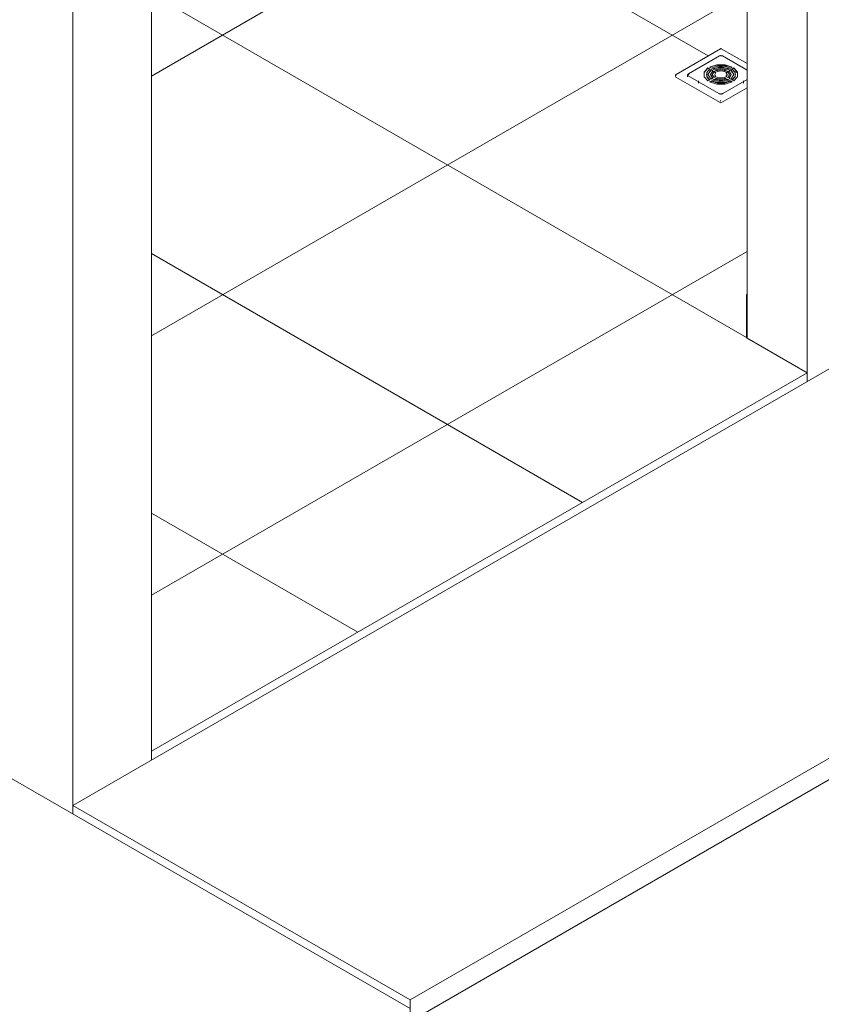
# Model space of a CAD drawing. Header units: metres. Extents: x 6.5 to 21.8, y 0.6 to 11.2.
# Tile 36 of 113: x 16.6 to 18.1, y 2.4 to 4.3. Entities that reach past the tile are written whole.
import ezdxf

# ---------------------------------------------------------------- set-up
doc = ezdxf.new("R2010")
doc.units = ezdxf.units.M
for name, color, linetype, lineweight in [('A-FLOR', 7, 'Continuous', 5), ('A-FLOR-PATT', 7, 'Continuous', 5), ('A-WALL', 7, 'Continuous', 5), ('A-WALL-PATT', 7, 'Continuous', 5), ('I-WALL', 7, 'Continuous', 5), ('P-SANR-FIXT', 7, 'Continuous', 5)]:
    doc.layers.add(name, color=color, linetype=linetype, lineweight=lineweight)

# ---------------------------------------------------------------- blocks, each defined once
blk = doc.blocks.new('GRELHA QUADRADA AÇO INOX ROTATIVO - Floor-Drain_589_04_909-2021493-ISO_02')
at = {"layer": 'P-SANR-FIXT'}
for p, q in [((17.9444, 4.2459), (17.8606, 4.1975)), ((17.9461, 4.246), (17.9454, 4.2458)), ((17.9949, 4.2179), (17.9461, 4.246)), ((17.9426, 4.2322), (17.8843, 4.1985)), ((17.9949, 4.2052), (17.9482, 4.2322)), ((17.9138, 4.2011), (17.921, 4.209)), ((17.9209, 4.197), (17.9267, 4.2057)), ((17.921, 4.209), (17.921, 4.2098)), ((17.9246, 4.2078), (17.921, 4.2098)), ((17.921, 4.209), (17.9241, 4.2072)), ((17.9239, 4.2114), (17.9274, 4.2094)), ((17.9267, 4.2057), (17.9267, 4.2065)), ((17.9303, 4.2045), (17.9267, 4.2065)), ((17.9267, 4.2057), (17.9299, 4.2039)), ((17.9289, 4.197), (17.9324, 4.2024)), ((17.9295, 4.2082), (17.9331, 4.2061)), ((17.9324, 4.2024), (17.9324, 4.2033)), ((17.936, 4.2012), (17.9324, 4.2033)), ((17.9324, 4.2024), (17.9356, 4.2006)), ((17.9352, 4.2049), (17.9388, 4.2028)), ((17.952, 4.2028), (17.9556, 4.2049)), ((17.9584, 4.2033), (17.9548, 4.2012)), ((17.9552, 4.2006), (17.9584, 4.2024)), ((17.9577, 4.2061), (17.9613, 4.2082)), ((17.9584, 4.2024), (17.9584, 4.2033)), ((17.9584, 4.2024), (17.9619, 4.197)), ((17.9641, 4.2065), (17.9605, 4.2045)), ((17.9609, 4.2039), (17.9641, 4.2057)), ((17.9634, 4.2094), (17.9669, 4.2114)), ((17.9641, 4.2057), (17.9641, 4.2065)), ((17.9641, 4.2057), (17.9699, 4.197)), ((17.9698, 4.2098), (17.9662, 4.2078)), ((17.9667, 4.2072), (17.9698, 4.209)), ((17.9698, 4.209), (17.9698, 4.2098)), ((17.9698, 4.209), (17.977, 4.2011)), ((17.8596, 4.1958), (17.8596, 4.1933)), ((17.8596, 4.1933), (17.8602, 4.1925)), ((17.8602, 4.1925), (17.944, 4.1441)), ((17.8826, 4.1958), (17.8826, 4.1928)), ((17.9417, 4.1613), (17.8833, 4.195)), ((17.9029, 4.1851), (17.9029, 4.1811)), ((17.9179, 4.1974), (17.9179, 4.1966)), ((17.921, 4.185), (17.9246, 4.187)), ((17.9274, 4.1854), (17.9239, 4.1833)), ((17.9248, 4.183), (17.9274, 4.1846)), ((17.9259, 4.1974), (17.9259, 4.1966)), ((17.9259, 4.1966), (17.9296, 4.19)), ((17.9267, 4.1882), (17.9303, 4.1903)), ((17.9274, 4.1854), (17.9274, 4.1846)), ((17.9331, 4.1887), (17.9295, 4.1866)), ((17.9306, 4.1864), (17.9331, 4.1878)), ((17.9324, 4.1915), (17.936, 4.1936)), ((17.9331, 4.1887), (17.9331, 4.1878)), ((17.9339, 4.1974), (17.9339, 4.1966)), ((17.9339, 4.1966), (17.9354, 4.1933)), ((17.9388, 4.1919), (17.9352, 4.1899)), ((17.9363, 4.1897), (17.9388, 4.1911)), ((17.9388, 4.1919), (17.9388, 4.1911)), ((17.9949, 4.1877), (17.9491, 4.1613)), ((17.952, 4.1911), (17.952, 4.1919)), ((17.9556, 4.1899), (17.952, 4.1919)), ((17.952, 4.1911), (17.9545, 4.1897)), ((17.9548, 4.1936), (17.9584, 4.1915)), ((17.9554, 4.1933), (17.9569, 4.1966)), ((17.9569, 4.1966), (17.9569, 4.1974)), ((17.9577, 4.1878), (17.9577, 4.1887)), ((17.9613, 4.1866), (17.9577, 4.1887)), ((17.9577, 4.1878), (17.9602, 4.1864)), ((17.9605, 4.1903), (17.9641, 4.1882)), ((17.9612, 4.19), (17.9649, 4.1966)), ((17.9634, 4.1846), (17.9634, 4.1854)), ((17.9669, 4.1833), (17.9634, 4.1854)), ((17.9634, 4.1846), (17.966, 4.183)), ((17.9649, 4.1966), (17.9649, 4.1974)), ((17.9662, 4.187), (17.9698, 4.185)), ((17.9729, 4.1966), (17.9729, 4.1974)), ((17.9879, 4.1811), (17.9879, 4.1851)), ((17.9468, 4.1441), (17.9949, 4.1719)), ((17.944, 4.1466), (17.9447, 4.1478)), ((17.9447, 4.1478), (17.9454, 4.149))]:
    blk.add_line(p, q, dxfattribs=at)
for points in [[(17.9444, 4.2459, 0), (17.9445, 4.2459, 0), (17.9447, 4.246, 0), (17.9449, 4.2461, 0), (17.945, 4.2461, 0), (17.9452, 4.2461, 0), (17.9454, 4.2461, 0), (17.9455, 4.2461, 0), (17.9457, 4.2461, 0), (17.9458, 4.2461, 0), (17.946, 4.246, 0), (17.946, 4.246, 0)], [(17.9482, 4.2322, 0), (17.948, 4.2323, 0), (17.9479, 4.2323, 0), (17.9478, 4.2324, 0), (17.9476, 4.2324, 0), (17.9475, 4.2325, 0), (17.9474, 4.2326, 0), (17.9472, 4.2326, 0), (17.9471, 4.2326, 0), (17.9469, 4.2327, 0), (17.9468, 4.2327, 0), (17.9467, 4.2327, 0), (17.9465, 4.2328, 0), (17.9464, 4.2328, 0), (17.9462, 4.2328, 0), (17.9461, 4.2328, 0), (17.9459, 4.2329, 0), (17.9458, 4.2329, 0), (17.9456, 4.2329, 0), (17.9455, 4.2329, 0), (17.9453, 4.2329, 0), (17.9452, 4.2329, 0), (17.9451, 4.2329, 0), (17.9449, 4.2329, 0), (17.9448, 4.2328, 0), (17.9446, 4.2328, 0), (17.9445, 4.2328, 0), (17.9443, 4.2328, 0), (17.9442, 4.2328, 0), (17.944, 4.2327, 0), (17.9439, 4.2327, 0), (17.9438, 4.2327, 0), (17.9436, 4.2326, 0), (17.9435, 4.2326, 0), (17.9433, 4.2325, 0), (17.9432, 4.2325, 0), (17.9431, 4.2324, 0), (17.9429, 4.2323, 0), (17.9428, 4.2323, 0), (17.9427, 4.2322, 0), (17.9426, 4.2322, 0)], [(17.921, 4.2098, 0), (17.9138, 4.2019, 0), (17.9138, 4.1929, 0), (17.921, 4.185, 0)], [(17.9246, 4.187, 0), (17.9187, 4.1936, 0), (17.9187, 4.2011, 0), (17.9246, 4.2078, 0)], [(17.9267, 4.2065, 0), (17.9209, 4.1974, 0), (17.9267, 4.1882, 0)], [(17.9669, 4.2114, 0), (17.9532, 4.2156, 0), (17.9376, 4.2156, 0), (17.9239, 4.2114, 0)], [(17.9247, 4.211, 0), (17.9376, 4.2148, 0), (17.9532, 4.2148, 0), (17.9661, 4.211, 0)], [(17.9303, 4.1903, 0), (17.9259, 4.1974, 0), (17.9303, 4.2045, 0)], [(17.9274, 4.2094, 0), (17.9389, 4.2128, 0), (17.9519, 4.2128, 0), (17.9634, 4.2094, 0)], [(17.9324, 4.2033, 0), (17.9289, 4.1974, 0), (17.9324, 4.1915, 0)], [(17.9613, 4.2082, 0), (17.9454, 4.2115, 0), (17.9295, 4.2082, 0)], [(17.9304, 4.2078, 0), (17.9454, 4.2107, 0), (17.9604, 4.2078, 0)], [(17.9331, 4.2061, 0), (17.9454, 4.2086, 0), (17.9577, 4.2061, 0)], [(17.936, 4.1936, 0), (17.9339, 4.1974, 0), (17.936, 4.2012, 0)], [(17.9556, 4.2049, 0), (17.9454, 4.2069, 0), (17.9352, 4.2049, 0)], [(17.9361, 4.2045, 0), (17.9454, 4.2061, 0), (17.9547, 4.2045, 0)], [(17.9388, 4.2028, 0), (17.9454, 4.204, 0), (17.952, 4.2028, 0)], [(17.9548, 4.2012, 0), (17.9569, 4.1974, 0), (17.9548, 4.1936, 0)], [(17.9584, 4.1915, 0), (17.9619, 4.1974, 0), (17.9584, 4.2033, 0)], [(17.9605, 4.2045, 0), (17.9649, 4.1974, 0), (17.9605, 4.1903, 0)], [(17.9641, 4.1882, 0), (17.9699, 4.1974, 0), (17.9641, 4.2065, 0)], [(17.9662, 4.2078, 0), (17.9721, 4.2011, 0), (17.9721, 4.1936, 0), (17.9662, 4.187, 0)], [(17.9698, 4.185, 0), (17.977, 4.1929, 0), (17.977, 4.2019, 0), (17.9698, 4.2098, 0)], [(17.8606, 4.1975, 0), (17.8605, 4.1974, 0), (17.8605, 4.1974, 0), (17.8604, 4.1974, 0), (17.8604, 4.1973, 0), (17.8603, 4.1973, 0), (17.8602, 4.1972, 0), (17.8602, 4.1972, 0), (17.8601, 4.1971, 0), (17.8601, 4.197, 0), (17.86, 4.197, 0), (17.86, 4.1969, 0), (17.8599, 4.1969, 0), (17.8599, 4.1968, 0), (17.8599, 4.1967, 0), (17.8598, 4.1967, 0), (17.8598, 4.1966, 0), (17.8598, 4.1965, 0), (17.8597, 4.1965, 0), (17.8597, 4.1964, 0), (17.8597, 4.1963, 0), (17.8597, 4.1962, 0), (17.8597, 4.1962, 0), (17.8596, 4.1961, 0), (17.8596, 4.196, 0), (17.8596, 4.1959, 0), (17.8596, 4.1959, 0), (17.8596, 4.1958, 0), (17.8596, 4.1958, 0)], [(17.8616, 4.1974, 0), (17.8603, 4.1965, 0), (17.8602, 4.1949, 0)], [(17.8821, 4.1966, 0), (17.8821, 4.1965, 0), (17.8821, 4.1964, 0), (17.8821, 4.1964, 0), (17.8821, 4.1963, 0), (17.8821, 4.1962, 0), (17.8822, 4.1961, 0), (17.8822, 4.1961, 0), (17.8822, 4.196, 0), (17.8823, 4.1959, 0), (17.8823, 4.1958, 0), (17.8824, 4.1957, 0), (17.8825, 4.1956, 0), (17.8826, 4.1956, 0), (17.8827, 4.1955, 0), (17.8828, 4.1954, 0), (17.8829, 4.1953, 0), (17.883, 4.1952, 0), (17.8831, 4.1951, 0), (17.8832, 4.195, 0), (17.8833, 4.195, 0)], [(17.8826, 4.1958, 0), (17.8826, 4.1959, 0), (17.8826, 4.1961, 0), (17.8826, 4.1963, 0), (17.8827, 4.1965, 0), (17.8827, 4.1967, 0), (17.8828, 4.1969, 0), (17.8829, 4.197, 0), (17.883, 4.1972, 0), (17.883, 4.1974, 0), (17.8831, 4.1975, 0), (17.8833, 4.1976, 0), (17.8834, 4.1978, 0), (17.8835, 4.1979, 0), (17.8836, 4.198, 0), (17.8837, 4.1981, 0), (17.8838, 4.1982, 0), (17.884, 4.1983, 0), (17.8841, 4.1984, 0), (17.8842, 4.1985, 0), (17.8843, 4.1985, 0)], [(17.8836, 4.1958, 0), (17.8836, 4.1959, 0), (17.8836, 4.196, 0), (17.8836, 4.1961, 0), (17.8836, 4.1963, 0), (17.8837, 4.1964, 0), (17.8837, 4.1965, 0), (17.8838, 4.1966, 0), (17.8838, 4.1967, 0), (17.8839, 4.1968, 0), (17.884, 4.1969, 0), (17.884, 4.197, 0), (17.8841, 4.1971, 0), (17.8842, 4.1972, 0), (17.8843, 4.1973, 0), (17.8844, 4.1973, 0), (17.8844, 4.1974, 0), (17.8845, 4.1975, 0), (17.8846, 4.1975, 0), (17.8847, 4.1976, 0), (17.8848, 4.1976, 0)], [(17.9187, 4.2003, 0), (17.9187, 4.1928, 0), (17.9239, 4.1867, 0)], [(17.9239, 4.1833, 0), (17.9376, 4.1792, 0), (17.9532, 4.1792, 0), (17.9669, 4.1833, 0)], [(17.9634, 4.1854, 0), (17.9519, 4.182, 0), (17.9389, 4.182, 0), (17.9274, 4.1854, 0)], [(17.9274, 4.1846, 0), (17.9389, 4.1811, 0), (17.9519, 4.1811, 0), (17.9634, 4.1846, 0)], [(17.9295, 4.1866, 0), (17.9454, 4.1832, 0), (17.9613, 4.1866, 0)], [(17.9577, 4.1887, 0), (17.9454, 4.1861, 0), (17.9331, 4.1887, 0)], [(17.9331, 4.1878, 0), (17.9454, 4.1853, 0), (17.9577, 4.1878, 0)], [(17.9352, 4.1899, 0), (17.9454, 4.1879, 0), (17.9556, 4.1899, 0)], [(17.952, 4.1919, 0), (17.9454, 4.1907, 0), (17.9388, 4.1919, 0)], [(17.9388, 4.1911, 0), (17.9454, 4.1899, 0), (17.952, 4.1911, 0)], [(17.9669, 4.1867, 0), (17.9721, 4.1928, 0), (17.9721, 4.2003, 0)], [(17.9491, 4.1613, 0), (17.949, 4.1612, 0), (17.9488, 4.1611, 0), (17.9487, 4.1611, 0), (17.9485, 4.161, 0), (17.9484, 4.1609, 0), (17.9482, 4.1609, 0), (17.948, 4.1608, 0), (17.9478, 4.1608, 0), (17.9476, 4.1607, 0), (17.9474, 4.1607, 0), (17.9472, 4.1606, 0), (17.947, 4.1606, 0), (17.9468, 4.1605, 0), (17.9466, 4.1605, 0), (17.9464, 4.1605, 0), (17.9462, 4.1605, 0), (17.946, 4.1604, 0), (17.9458, 4.1604, 0), (17.9455, 4.1604, 0), (17.9453, 4.1604, 0), (17.9451, 4.1604, 0), (17.9449, 4.1604, 0), (17.9447, 4.1605, 0), (17.9445, 4.1605, 0), (17.9442, 4.1605, 0), (17.944, 4.1605, 0), (17.9438, 4.1606, 0), (17.9436, 4.1606, 0), (17.9434, 4.1606, 0), (17.9432, 4.1607, 0), (17.943, 4.1607, 0), (17.9429, 4.1608, 0), (17.9427, 4.1609, 0), (17.9425, 4.1609, 0), (17.9423, 4.161, 0), (17.9422, 4.1611, 0), (17.942, 4.1611, 0), (17.9418, 4.1612, 0), (17.9417, 4.1613, 0), (17.9417, 4.1613, 0)], [(17.944, 4.1441, 0), (17.9454, 4.1438, 0), (17.9468, 4.1441, 0)]]:
    blk.add_polyline3d(points, dxfattribs=at)

msp = doc.modelspace()

# ---------------------------------------------------------------- hatches: boundary and pattern name
at = {"layer": 'A-FLOR-PATT', "true_color": 0x787878}
h = msp.add_hatch(dxfattribs=at)
h.set_pattern_fill('FP_1', color=8, style=0, pattern_type=2)
h.set_pattern_definition([(150, (12.762, 5.251), (-0.424263, -0.244945), []), (210, (12.762, 5.251), (0.424263, -0.244945), [])])
h.paths.add_polyline_path([(16.8706, 2.9196), (18.108, 3.634), (17.9935, 3.7003), (17.9935, 3.7818), (17.9949, 3.7826), (17.9949, 4.1719), (17.9454, 4.1438), (17.9439, 4.1442), (17.8596, 4.1933), (17.8596, 4.1958), (17.8604, 4.1965), (17.8606, 4.1975), (17.9444, 4.2459), (17.9466, 4.2458), (17.9949, 4.2179), (17.9949, 4.3525), (17.6075, 4.5762), (17.1479, 4.3108), (16.8706, 4.4709), (16.8706, 2.9645)])
h.paths.add_polyline_path([(17.9468, 4.1792), (17.9532, 4.1792), (17.9655, 4.1833), (17.9634, 4.1846), (17.9519, 4.1811), (17.9376, 4.1815), (17.9274, 4.1846), (17.9248, 4.183), (17.9392, 4.1792), (17.9464, 4.1792)])
h.paths.add_polyline_path([(17.9454, 4.1832), (17.9598, 4.1866), (17.9577, 4.1878), (17.9447, 4.1855), (17.9331, 4.1878), (17.9307, 4.1864), (17.9447, 4.1834)])
h.paths.add_polyline_path([(17.9698, 4.185), (17.977, 4.1929), (17.9769, 4.2011), (17.9698, 4.209), (17.9669, 4.2069), (17.9721, 4.2011), (17.9721, 4.1928), (17.9669, 4.1866), (17.969, 4.1854)])
h.paths.add_polyline_path([(17.921, 4.185), (17.9239, 4.187), (17.9187, 4.1929), (17.9187, 4.2011), (17.9239, 4.2074), (17.921, 4.209), (17.9138, 4.2011), (17.9139, 4.1928), (17.9198, 4.1864)])
h.paths.add_polyline_path([(17.9454, 4.1879), (17.9541, 4.1899), (17.9519, 4.1911), (17.9454, 4.1899), (17.9388, 4.1911), (17.9363, 4.1897), (17.9431, 4.1883)])
h.paths.add_polyline_path([(17.9641, 4.1882), (17.9694, 4.1974), (17.9641, 4.2057), (17.961, 4.2037), (17.9649, 4.1966), (17.9613, 4.1899), (17.9634, 4.1886)])
h.paths.add_polyline_path([(17.9267, 4.1882), (17.9298, 4.1903), (17.9259, 4.1974), (17.9295, 4.2041), (17.9267, 4.2057), (17.9214, 4.1966), (17.9259, 4.1895)])
h.paths.add_polyline_path([(17.9584, 4.1915), (17.9616, 4.1976), (17.9608, 4.1986), (17.9598, 4.2001), (17.9584, 4.2024), (17.9553, 4.2004), (17.9569, 4.1966), (17.9552, 4.1934), (17.9577, 4.1919)])
h.paths.add_polyline_path([(17.9324, 4.1915), (17.9355, 4.1936), (17.9339, 4.1974), (17.9353, 4.2008), (17.9324, 4.2024), (17.929, 4.1972), (17.9312, 4.1936)])
h.paths.add_polyline_path([(17.8821, 4.196), (17.8817, 4.1967), (17.8817, 4.1965)])
h.paths.add_polyline_path([(17.8821, 4.1962), (17.8822, 4.1967), (17.8829, 4.1985), (17.8818, 4.1965)])
h.paths.add_polyline_path([(17.952, 4.2028), (17.9545, 4.2043), (17.9454, 4.2061), (17.9366, 4.2041), (17.9393, 4.2029), (17.9454, 4.204), (17.9519, 4.2028)])
h.paths.add_polyline_path([(17.9577, 4.2061), (17.9602, 4.2076), (17.9453, 4.2107), (17.931, 4.2074), (17.9331, 4.2061), (17.9454, 4.2086), (17.9569, 4.2063)])
h.paths.add_polyline_path([(17.9274, 4.2094), (17.9389, 4.2128), (17.9532, 4.2124), (17.9634, 4.2094), (17.966, 4.2109), (17.9519, 4.2148), (17.9373, 4.2147), (17.9253, 4.2106), (17.9267, 4.2098)])
at = {"layer": 'A-WALL-PATT', "true_color": 0x787878}
h = msp.add_hatch(dxfattribs=at)
h.set_pattern_fill('FP_26', color=8, style=0, pattern_type=2)
h.set_pattern_definition([(30, (17.995, 3.781), (-0.42426, 0.24494), []), (150, (17.995, 3.781), (-0.42426, -0.24494), [])])
h.paths.add_polyline_path([(17.9949, 3.781), (17.9949, 3.7826), (17.9935, 3.7818)])

# ---------------------------------------------------------------- linework, layer by layer
at = {"layer": 'A-FLOR'}
for p, q in [((18.6737, 3.9443), (16.7221, 2.8175)), ((18.108, 3.634), (17.9949, 3.6993)), ((16.8706, 2.9196), (18.108, 3.634)), ((18.108, 3.634), (18.108, 3.6177)), ((17.3585, 2.4501), (19.3101, 3.5768)), ((19.3101, 3.536), (17.3585, 2.4093)), ((17.3585, 2.4338), (16.2767, 3.0583)), ((16.8706, 2.9196), (16.8706, 2.9032)), ((16.7221, 2.8175), (17.3585, 2.4501)), ((16.7221, 2.8012), (16.7221, 2.8175)), ((17.3585, 2.4501), (17.3585, 2.3929))]:
    msp.add_line(p, q, dxfattribs=at)
at = {"layer": 'A-WALL'}
for p, q in [((17.9935, 3.7818), (17.9949, 3.7826)), ((17.9935, 3.7818), (17.9935, 3.7001)), ((17.9949, 3.781), (17.9935, 3.7818)), ((17.9949, 3.6993), (17.9949, 3.781)), ((17.9935, 3.7001), (17.9949, 3.6993))]:
    msp.add_line(p, q, dxfattribs=at)
at = {"layer": 'I-WALL'}
for p, q in [((18.108, 5.5283), (18.108, 3.634)), ((17.9949, 3.781), (17.9949, 5.463)), ((16.7221, 5.0139), (16.7221, 2.8175)), ((16.8706, 2.9196), (16.8706, 4.8138))]:
    msp.add_line(p, q, dxfattribs=at)

# ---------------------------------------------------------------- block references
at = {"layer": 'P-SANR-FIXT'}
msp.add_blockref('GRELHA QUADRADA AÇO INOX ROTATIVO - Floor-Drain_589_04_909-2021493-ISO_02', (0, 0), dxfattribs=at)

doc.saveas('drawing.dxf')
